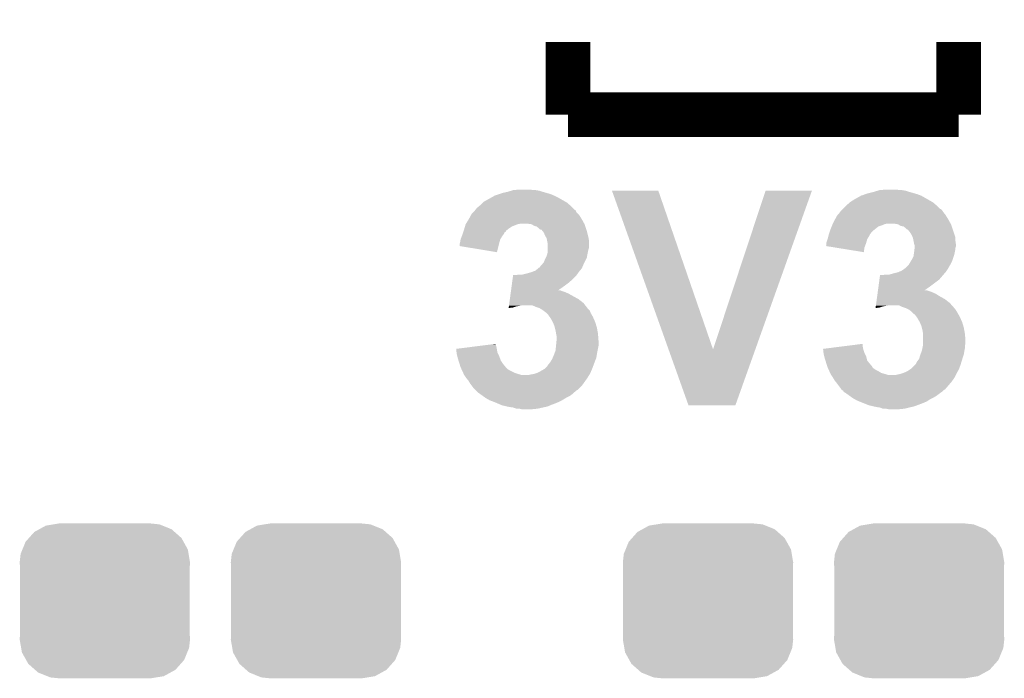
# Model space of a CAD drawing. Extents: x -1.3 to 24.2, y -3.9 to 53.4.
# Tile 7 of 48: x 6.9 to 11.4, y 2.3 to 5.3. Entities that reach past the tile are written whole.
import ezdxf

# ---------------------------------------------------------------- set-up
doc = ezdxf.new("R2010")
doc.units = 0
doc.layers.get('0').update_dxf_attribs({"linetype": 'CONTINUOUS'})
doc.layers.add('DIGI_POT_10_CLICK_V100_GTO', color=14, linetype='CONTINUOUS')
doc.layers.add('DIGI_POT_10_CLICK_V100_GTS', color=12, linetype='CONTINUOUS')

# ---------------------------------------------------------------- blocks, each defined once
blk = doc.blocks.new('CUSTOM_71')
for points in [[(-0.320744, 0.31339), (-0.298526, 0.325596), (0.317222, 0.31339), (0.30335, 0.325596)], [(-0.298526, 0.325596), (-0.268438, 0.342124), (0.30335, 0.325596), (0.2622, 0.342124)], [(-0.268438, 0.342124), (-0.233628, 0.347838), (0.2622, 0.342124), (0.247972, 0.347838)], [(-0.233628, 0.347838), (-0.20955, 0.35179), (0.247972, 0.347838), (0.20955, 0.35179)], [(-0.37475, 0.234078), (-0.360486, 0.26887), (0.377262, 0.234078), (0.357822, 0.26887)], [(-0.360486, 0.26887), (-0.34504, 0.286174), (0.357822, 0.26887), (0.348152, 0.286174)], [(-0.34504, 0.286174), (-0.320744, 0.31339), (0.348152, 0.286174), (0.317222, 0.31339)], [(-0.383124, 0.213652), (-0.37475, 0.234078), (0.380766, 0.213652), (0.377262, 0.234078)], [(-0.38735, 0.17526), (-0.383124, 0.213652), (0.38735, 0.17526), (0.380766, 0.213652)], [(-0.38608, 0.154124), (-0.38735, 0.17526), (0.38608, 0.154124), (0.38735, 0.17526)], [(-0.38608, -0.154124), (-0.38608, 0.154124), (0.38608, -0.154124), (0.38608, 0.154124)], [(-0.38735, -0.17526), (-0.38608, -0.154124), (0.38735, -0.17526), (0.38608, -0.154124)], [(-0.380764, -0.213652), (-0.38735, -0.17526), (0.383124, -0.213652), (0.38735, -0.17526)], [(-0.377262, -0.234078), (-0.380764, -0.213652), (0.374748, -0.234078), (0.383124, -0.213652)], [(-0.35782, -0.26887), (-0.377262, -0.234078), (0.360486, -0.26887), (0.374748, -0.234078)], [(-0.348152, -0.286174), (-0.35782, -0.26887), (0.345038, -0.286174), (0.360486, -0.26887)], [(-0.31722, -0.31339), (-0.348152, -0.286174), (0.320744, -0.31339), (0.345038, -0.286174)], [(-0.30335, -0.325596), (-0.31722, -0.31339), (0.298524, -0.325596), (0.320744, -0.31339)], [(-0.262198, -0.342124), (-0.30335, -0.325596), (0.268438, -0.342124), (0.298524, -0.325596)], [(-0.247972, -0.347838), (-0.262198, -0.342124), (0.233626, -0.347838), (0.268438, -0.342124)], [(-0.20955, -0.35179), (-0.247972, -0.347838), (0.20955, -0.35179), (0.233626, -0.347838)]]:
    blk.add_solid(points)

msp = doc.modelspace()

# ---------------------------------------------------------------- linework, layer by layer
at = {"layer": 'DIGI_POT_10_CLICK_V100_GTO', "const_width": 0.2032}
for points in [[(9.398, 4.9022), (9.398, 5.2324)], [(11.176, 4.9022), (11.176, 5.2324)], [(9.398, 4.9022), (11.176, 4.9022)]]:
    msp.add_lwpolyline(points, dxfattribs=at)
at = {"layer": 'DIGI_POT_10_CLICK_V100_GTO'}
for points in [[(9.014462, 4.505962), (9.046458, 4.52374), (9.38847, 4.505962), (9.357358, 4.52374)], [(9.046458, 4.52374), (9.060178, 4.531362), (9.357358, 4.52374), (9.342116, 4.531362)], [(9.060178, 4.531362), (9.062724, 4.5339), (9.342116, 4.531362), (9.33704, 4.5339)], [(9.062724, 4.5339), (9.085582, 4.54152), (9.33704, 4.5339), (9.319262, 4.54152)], [(9.085582, 4.54152), (9.100822, 4.5466), (9.319262, 4.54152), (9.301482, 4.5466)], [(9.100822, 4.5466), (9.123678, 4.55168), (9.301482, 4.5466), (9.2837, 4.55168)], [(9.123678, 4.55168), (9.140606, 4.556758), (9.2837, 4.55168), (9.268462, 4.556758)], [(9.140606, 4.556758), (9.149082, 4.5593), (9.268462, 4.556758), (9.253222, 4.5593)], [(9.149082, 4.5593), (9.174478, 4.56184), (9.240522, 4.5593), (9.227818, 4.56184)], [(9.598694, 4.556742), (9.598688, 4.556756), (9.809484, 4.556742), (9.598688, 4.556756)], [(9.856006, 3.835468), (9.598694, 4.556742), (10.058422, 3.835468), (9.809484, 4.556742)], [(10.058422, 3.835468), (10.297168, 4.55673), (10.25063, 3.835468), (10.50797, 4.55673)], [(10.297168, 4.55673), (10.297178, 4.55676), (10.50797, 4.55673), (10.297178, 4.55676)], [(10.70356, 4.518658), (10.726426, 4.53136), (11.032494, 4.518658), (11.010268, 4.53136)], [(10.726426, 4.53136), (10.72896, 4.531384), (11.010268, 4.53136), (11.010226, 4.531384)], [(10.72896, 4.531384), (10.728978, 4.5339), (11.010226, 4.531384), (11.005822, 4.5339)], [(10.728978, 4.5339), (10.72898, 4.533904), (11.005822, 4.5339), (11.005812, 4.533904)], [(10.72898, 4.533904), (10.739122, 4.536442), (11.005812, 4.533904), (10.999044, 4.536442)], [(10.739122, 4.536442), (10.751814, 4.54152), (10.999044, 4.536442), (10.9855, 4.54152)], [(10.751814, 4.54152), (10.75182, 4.541522), (10.9855, 4.54152), (10.985494, 4.541522)], [(10.75182, 4.541522), (10.7696, 4.5466), (10.985494, 4.541522), (10.96772, 4.5466)], [(10.7696, 4.5466), (10.789918, 4.55168), (10.96772, 4.5466), (10.94994, 4.55168)], [(10.789918, 4.55168), (10.806846, 4.556758), (10.94994, 4.55168), (10.934702, 4.556758)], [(10.806846, 4.556758), (10.815322, 4.5593), (10.934702, 4.556758), (10.919462, 4.5593)], [(10.815322, 4.5593), (10.843258, 4.56184), (10.906762, 4.5593), (10.894058, 4.56184)], [(8.977882, 4.470398), (8.983982, 4.478022), (9.428484, 4.470398), (9.42086, 4.478022)], [(8.983982, 4.478022), (8.996174, 4.488182), (9.42086, 4.478022), (9.4107, 4.488182)], [(8.996174, 4.488182), (8.999218, 4.490718), (9.4107, 4.488182), (9.407742, 4.490718)], [(8.999218, 4.490718), (9.01192, 4.50342), (9.407742, 4.490718), (9.392918, 4.50342)], [(9.01192, 4.50342), (9.014462, 4.505962), (9.392918, 4.50342), (9.38847, 4.505962)], [(10.64768, 4.47294), (10.662922, 4.488182), (11.092184, 4.47294), (11.07694, 4.488182)], [(10.662922, 4.488182), (10.66546, 4.49072), (11.07694, 4.488182), (11.07398, 4.49072)], [(10.66546, 4.49072), (10.680278, 4.50342), (11.07398, 4.49072), (11.059158, 4.50342)], [(10.680278, 4.50342), (10.683242, 4.50596), (11.059158, 4.50342), (11.054714, 4.50596)], [(10.683242, 4.50596), (10.70356, 4.518658), (11.054714, 4.50596), (11.032494, 4.518658)], [(8.947288, 4.42722), (8.958574, 4.447538), (9.461498, 4.42722), (9.4488, 4.447538)], [(8.958574, 4.447538), (8.95858, 4.447546), (9.4488, 4.447538), (9.448794, 4.447546)], [(8.95858, 4.447546), (8.958586, 4.450086), (9.448794, 4.447546), (9.446254, 4.450086)], [(8.958586, 4.450086), (8.96874, 4.46024), (9.446254, 4.450086), (9.436104, 4.46024)], [(8.96874, 4.46024), (8.973822, 4.465322), (9.436104, 4.46024), (9.434406, 4.465322)], [(8.973822, 4.465322), (8.975846, 4.467852), (9.434406, 4.465322), (9.433558, 4.467852)], [(8.975846, 4.467852), (8.977882, 4.470398), (9.433558, 4.467852), (9.428484, 4.470398)], [(10.61353, 4.42722), (10.624822, 4.447538), (11.127738, 4.42722), (11.11504, 4.447538)], [(10.624822, 4.447538), (10.63244, 4.455162), (11.11504, 4.447538), (11.108942, 4.455162)], [(10.63244, 4.455162), (10.63625, 4.46024), (11.108942, 4.455162), (11.10488, 4.46024)], [(10.63625, 4.46024), (10.640062, 4.46532), (11.10488, 4.46024), (11.101494, 4.46532)], [(10.640062, 4.46532), (10.6426, 4.46786), (11.101494, 4.46532), (11.0998, 4.46786)], [(10.6426, 4.46786), (10.647674, 4.472934), (11.0998, 4.46786), (11.094726, 4.472934)], [(10.647674, 4.472934), (10.64768, 4.47294), (11.094726, 4.472934), (11.092184, 4.47294)], [(8.927084, 4.38404), (8.930132, 4.394198), (9.12876, 4.38404), (9.143998, 4.394198)], [(8.930132, 4.394198), (8.93318, 4.404358), (9.143998, 4.394198), (9.169398, 4.404358)], [(8.93318, 4.404358), (8.933182, 4.404362), (9.169398, 4.404358), (9.169416, 4.404362)], [(8.933182, 4.404362), (8.934766, 4.4069), (9.169416, 4.404362), (9.182098, 4.4069)], [(8.934766, 4.4069), (8.945878, 4.42468), (9.472788, 4.4069), (9.46291, 4.42468)], [(8.945878, 4.42468), (8.947288, 4.42722), (9.46291, 4.42468), (9.461498, 4.42722)], [(9.2329, 4.40436), (9.215118, 4.4069), (9.4742, 4.40436), (9.472788, 4.4069)], [(9.232904, 4.404358), (9.2329, 4.40436), (9.4742, 4.404358), (9.4742, 4.40436)], [(9.245598, 4.39674), (9.232904, 4.404358), (9.47674, 4.39674), (9.4742, 4.404358)], [(9.25576, 4.394202), (9.245598, 4.39674), (9.477586, 4.394202), (9.47674, 4.39674)], [(9.265918, 4.38658), (9.25576, 4.394202), (9.480126, 4.38658), (9.477586, 4.394202)], [(10.5918, 4.37896), (10.597894, 4.394198), (10.79119, 4.37896), (10.810238, 4.394198)], [(10.597894, 4.394198), (10.599928, 4.39928), (10.810238, 4.394198), (10.825482, 4.39928)], [(10.599928, 4.39928), (10.601958, 4.404358), (10.825482, 4.39928), (10.838178, 4.404358)], [(10.601958, 4.404358), (10.60196, 4.40436), (10.838178, 4.404358), (10.838184, 4.40436)], [(10.60196, 4.40436), (10.60323, 4.4069), (10.838184, 4.40436), (10.848338, 4.4069)], [(10.60323, 4.4069), (10.61212, 4.42468), (11.139028, 4.4069), (11.12915, 4.42468)], [(10.61212, 4.42468), (10.61353, 4.42722), (11.12915, 4.42468), (11.127738, 4.42722)], [(10.89914, 4.40436), (10.883898, 4.4069), (11.14044, 4.40436), (11.139028, 4.4069)], [(10.899144, 4.404358), (10.89914, 4.40436), (11.14044, 4.404358), (11.14044, 4.40436)], [(10.911838, 4.39674), (10.899144, 4.404358), (11.14298, 4.39674), (11.14044, 4.404358)], [(10.92454, 4.394202), (10.911838, 4.39674), (11.143826, 4.394202), (11.14298, 4.39674)], [(10.934698, 4.38658), (10.92454, 4.394202), (11.146366, 4.38658), (11.143826, 4.394202)], [(8.910322, 4.335782), (8.915082, 4.348478), (9.090658, 4.335782), (9.098278, 4.348478)], [(8.915082, 4.348478), (8.91794, 4.3561), (9.098278, 4.348478), (9.103992, 4.3561)], [(8.91794, 4.3561), (8.918786, 4.358642), (9.103992, 4.3561), (9.105898, 4.358642)], [(8.918786, 4.358642), (8.92217, 4.368794), (9.105898, 4.358642), (9.11098, 4.368794)], [(8.92217, 4.368794), (8.923018, 4.371334), (9.11098, 4.368794), (9.116044, 4.371334)], [(8.923018, 4.371334), (8.923864, 4.373874), (9.116044, 4.371334), (9.11606, 4.373874)], [(8.923864, 4.373874), (8.92556, 4.37896), (9.11606, 4.373874), (9.122412, 4.37896)], [(8.92556, 4.37896), (8.927084, 4.38404), (9.122412, 4.37896), (9.12876, 4.38404)], [(9.271002, 4.381502), (9.265918, 4.38658), (9.481818, 4.381502), (9.480126, 4.38658)], [(9.276076, 4.378962), (9.271002, 4.381502), (9.482666, 4.378962), (9.481818, 4.381502)], [(9.278614, 4.37896), (9.276076, 4.378962), (9.482666, 4.37896), (9.482666, 4.378962)], [(9.28268, 4.37388), (9.278614, 4.37896), (9.484358, 4.37388), (9.482666, 4.37896)], [(9.288778, 4.366258), (9.28268, 4.37388), (9.486266, 4.366258), (9.484358, 4.37388)], [(9.29386, 4.353556), (9.288778, 4.366258), (9.489442, 4.353556), (9.486266, 4.366258)], [(9.299958, 4.3434), (9.29386, 4.353556), (9.49198, 4.3434), (9.489442, 4.353556)], [(10.579098, 4.335782), (10.582274, 4.348482), (10.759438, 4.335782), (10.76706, 4.348482)], [(10.582274, 4.348482), (10.58418, 4.356098), (10.76706, 4.348482), (10.770868, 4.356098)], [(10.58418, 4.356098), (10.585026, 4.358638), (10.770868, 4.356098), (10.77214, 4.358638)], [(10.585026, 4.358638), (10.588412, 4.368798), (10.77214, 4.358638), (10.77976, 4.368798)], [(10.588412, 4.368798), (10.590106, 4.37388), (10.77976, 4.368798), (10.78484, 4.37388)], [(10.590106, 4.37388), (10.5918, 4.37896), (10.78484, 4.37388), (10.79119, 4.37896)], [(10.939782, 4.381502), (10.934698, 4.38658), (11.14806, 4.381502), (11.146366, 4.38658)], [(10.944856, 4.378962), (10.939782, 4.381502), (11.148906, 4.378962), (11.14806, 4.381502)], [(10.95502, 4.36626), (10.944856, 4.378962), (11.15314, 4.36626), (11.148906, 4.378962)], [(10.96264, 4.353562), (10.95502, 4.36626), (11.157372, 4.353562), (11.15314, 4.36626)], [(10.966706, 4.343396), (10.96264, 4.353562), (11.16076, 4.343396), (11.157372, 4.353562)], [(8.90524, 4.30532), (8.905242, 4.312922), (9.082402, 4.30532), (9.084306, 4.312922)], [(9.075398, 4.277362), (8.90524, 4.30532), (9.075398, 4.277362), (9.082402, 4.30532)], [(8.905242, 4.312922), (8.906932, 4.318), (9.084306, 4.312922), (9.08558, 4.318)], [(8.906932, 4.318), (8.90778, 4.32054), (9.08558, 4.318), (9.086304, 4.32054)], [(8.90778, 4.32054), (8.910322, 4.335782), (9.086304, 4.32054), (9.090658, 4.335782)], [(9.30148, 4.340862), (9.299958, 4.3434), (9.492404, 4.340862), (9.49198, 4.3434)], [(9.304022, 4.328158), (9.30148, 4.340862), (9.49452, 4.328158), (9.492404, 4.340862)], [(9.30656, 4.315462), (9.304022, 4.328158), (9.494518, 4.315462), (9.49452, 4.328158)], [(9.30656, 4.297678), (9.30656, 4.315462), (9.494518, 4.297678), (9.494518, 4.315462)], [(10.571512, 4.305336), (10.57402, 4.307844), (10.74961, 4.305336), (10.75055, 4.307844)], [(10.618784, 4.297678), (10.571512, 4.305336), (10.74674, 4.297678), (10.74961, 4.305336)], [(10.57402, 4.318), (10.574022, 4.320542), (10.75436, 4.318), (10.755084, 4.320542)], [(10.57402, 4.307844), (10.57402, 4.318), (10.75055, 4.307844), (10.75436, 4.318)], [(10.574022, 4.320542), (10.579098, 4.33578), (10.755084, 4.320542), (10.759436, 4.33578)], [(10.579098, 4.33578), (10.579098, 4.335782), (10.759436, 4.33578), (10.759438, 4.335782)], [(10.967718, 4.340862), (10.966706, 4.343396), (11.16076, 4.340862), (11.16076, 4.343396)], [(10.97026, 4.32816), (10.967718, 4.340862), (11.16076, 4.32816), (11.16076, 4.340862)], [(10.9728, 4.315462), (10.97026, 4.32816), (11.162574, 4.315462), (11.16076, 4.32816)], [(10.974494, 4.310378), (10.9728, 4.315462), (11.1633, 4.310378), (11.162574, 4.315462)], [(10.975338, 4.307842), (10.974494, 4.310378), (11.163298, 4.307842), (11.1633, 4.310378)], [(10.97534, 4.305298), (10.975338, 4.307842), (11.163298, 4.305298), (11.163298, 4.307842)], [(10.97534, 4.297682), (10.97534, 4.305298), (11.16076, 4.297682), (11.163298, 4.305298)], [(9.297668, 4.251958), (9.301482, 4.259582), (9.484358, 4.251958), (9.485628, 4.259582)], [(9.301482, 4.259582), (9.303656, 4.2672), (9.485628, 4.259582), (9.4869, 4.2672)], [(9.303656, 4.2672), (9.30656, 4.277362), (9.4869, 4.2672), (9.488932, 4.277362)], [(9.30656, 4.29006), (9.30656, 4.297678), (9.491982, 4.29006), (9.494518, 4.297678)], [(9.30656, 4.2799), (9.30656, 4.29006), (9.48944, 4.2799), (9.491982, 4.29006)], [(9.30656, 4.277362), (9.30656, 4.2799), (9.488932, 4.277362), (9.48944, 4.2799)], [(10.744174, 4.277364), (10.618784, 4.297678), (10.744174, 4.277364), (10.74674, 4.297678)], [(10.96264, 4.24434), (10.97026, 4.259584), (11.148058, 4.24434), (11.153138, 4.259584)], [(10.97026, 4.259584), (10.971348, 4.2672), (11.153138, 4.259584), (11.155678, 4.2672)], [(10.971348, 4.2672), (10.9728, 4.27736), (11.155678, 4.2672), (11.15771, 4.27736)], [(10.9728, 4.27736), (10.973116, 4.2799), (11.15771, 4.27736), (11.15822, 4.2799)], [(10.973116, 4.2799), (10.974386, 4.290058), (11.15822, 4.2799), (11.16076, 4.290058)], [(10.974386, 4.290058), (10.975338, 4.297676), (11.16076, 4.290058), (11.16076, 4.297676)], [(10.975338, 4.297676), (10.97534, 4.297682), (11.16076, 4.297676), (11.16076, 4.297682)], [(9.268462, 4.206248), (9.273542, 4.213862), (9.462588, 4.206248), (9.465852, 4.213862)], [(9.273542, 4.213862), (9.278622, 4.218942), (9.465852, 4.213862), (9.46803, 4.218942)], [(9.278622, 4.218942), (9.280652, 4.22148), (9.46803, 4.218942), (9.46912, 4.22148)], [(9.280652, 4.22148), (9.28878, 4.231642), (9.46912, 4.22148), (9.4742, 4.231642)], [(9.28878, 4.231642), (9.29386, 4.24434), (9.4742, 4.231642), (9.480548, 4.24434)], [(9.29386, 4.24434), (9.297668, 4.251958), (9.480548, 4.24434), (9.484358, 4.251958)], [(10.934702, 4.206242), (10.947402, 4.218942), (11.129192, 4.206242), (11.136448, 4.218942)], [(10.947402, 4.218942), (10.948924, 4.221482), (11.136448, 4.218942), (11.1379, 4.221482)], [(10.948924, 4.221482), (10.958068, 4.23672), (11.1379, 4.221482), (11.14552, 4.23672)], [(10.958068, 4.23672), (10.96264, 4.24434), (11.14552, 4.23672), (11.148058, 4.24434)], [(9.146342, 4.1529), (9.148756, 4.170678), (9.41832, 4.1529), (9.436098, 4.170678)], [(9.148756, 4.170678), (9.149102, 4.17322), (9.436098, 4.170678), (9.437912, 4.17322)], [(9.161782, 4.17322), (9.177022, 4.17576), (9.437912, 4.17322), (9.439728, 4.17576)], [(9.192262, 4.17576), (9.21258, 4.18084), (9.439728, 4.17576), (9.443356, 4.18084)], [(9.21258, 4.18084), (9.23036, 4.18592), (9.443356, 4.18084), (9.446984, 4.18592)], [(9.23036, 4.18592), (9.23713, 4.18846), (9.446984, 4.18592), (9.4488, 4.18846)], [(9.23713, 4.18846), (9.250678, 4.193542), (9.4488, 4.18846), (9.453032, 4.193542)], [(9.250678, 4.193542), (9.262876, 4.203702), (9.453032, 4.193542), (9.461498, 4.203702)], [(9.262876, 4.203702), (9.265924, 4.20624), (9.461498, 4.203702), (9.462586, 4.20624)], [(9.265924, 4.20624), (9.268462, 4.206248), (9.462586, 4.20624), (9.462588, 4.206248)], [(10.815122, 4.152898), (10.817882, 4.17322), (11.087098, 4.152898), (11.104518, 4.17322)], [(10.830562, 4.17322), (10.843262, 4.17576), (11.104518, 4.17322), (11.106694, 4.17576)], [(10.861044, 4.17576), (10.87882, 4.18084), (11.106694, 4.17576), (11.111048, 4.18084)], [(10.87882, 4.18084), (10.899142, 4.185922), (11.111048, 4.18084), (11.115406, 4.185922)], [(10.899142, 4.185922), (10.905058, 4.188458), (11.115406, 4.185922), (11.11758, 4.188458)], [(10.905058, 4.188458), (10.916922, 4.193542), (11.11758, 4.188458), (11.120968, 4.193542)], [(10.916922, 4.193542), (10.931142, 4.2037), (11.120968, 4.193542), (11.12774, 4.2037)], [(10.931142, 4.2037), (10.934702, 4.206242), (11.12774, 4.2037), (11.129192, 4.206242)], [(9.139792, 4.10464), (9.142206, 4.12242), (9.354896, 4.10464), (9.38022, 4.12242)], [(9.142206, 4.12242), (9.144274, 4.13766), (9.38022, 4.12242), (9.400542, 4.13766)], [(9.144274, 4.13766), (9.146342, 4.1529), (9.400542, 4.13766), (9.41832, 4.1529)], [(10.808572, 4.10464), (10.810986, 4.12242), (11.021136, 4.10464), (11.04646, 4.12242)], [(10.810986, 4.12242), (10.815122, 4.152898), (11.04646, 4.12242), (11.087098, 4.152898)], [(9.134276, 4.064), (9.137724, 4.0894), (9.446256, 4.064), (9.400542, 4.0894)], [(9.137724, 4.0894), (9.138758, 4.09702), (9.400542, 4.0894), (9.382758, 4.09702)], [(9.138758, 4.09702), (9.139448, 4.1021), (9.382758, 4.09702), (9.367522, 4.1021)], [(9.139448, 4.1021), (9.139792, 4.104638), (9.367522, 4.1021), (9.362444, 4.104638)], [(9.139792, 4.104638), (9.139792, 4.10464), (9.362444, 4.104638), (9.354896, 4.10464)], [(10.803056, 4.064), (10.80478, 4.076702), (11.112496, 4.064), (11.08964, 4.076702)], [(10.80478, 4.076702), (10.806502, 4.089398), (11.08964, 4.076702), (11.06932, 4.089398)], [(10.806502, 4.089398), (10.807538, 4.09702), (11.06932, 4.089398), (11.051538, 4.09702)], [(10.807538, 4.09702), (10.808572, 4.104638), (11.051538, 4.09702), (11.028682, 4.104638)], [(10.808572, 4.104638), (10.808572, 4.10464), (11.028682, 4.104638), (11.021136, 4.10464)], [(9.129104, 4.0259), (9.129792, 4.030978), (9.149078, 4.0259), (9.164318, 4.030978)], [(9.129792, 4.030978), (9.130138, 4.03352), (9.164318, 4.030978), (9.17956, 4.03352)], [(9.130138, 4.03352), (9.130482, 4.03606), (9.17956, 4.03352), (9.192258, 4.03606)], [(9.130482, 4.03606), (9.131862, 4.046218), (9.477024, 4.03606), (9.469122, 4.046218)], [(9.131862, 4.046218), (9.134276, 4.064), (9.469122, 4.046218), (9.446256, 4.064)], [(9.253222, 4.02844), (9.235436, 4.03606), (9.482952, 4.02844), (9.477024, 4.03606)], [(10.797884, 4.0259), (10.798572, 4.030978), (10.815318, 4.0259), (10.830558, 4.030978)], [(10.798572, 4.030978), (10.798918, 4.03352), (10.830558, 4.030978), (10.8458, 4.03352)], [(10.798918, 4.03352), (10.799262, 4.03606), (10.8458, 4.03352), (10.858498, 4.03606)], [(10.799262, 4.03606), (10.800642, 4.04622), (11.144392, 4.03606), (11.13536, 4.04622)], [(10.800642, 4.04622), (10.803056, 4.064), (11.13536, 4.04622), (11.112496, 4.064)], [(10.91946, 4.02844), (10.904216, 4.03606), (11.151166, 4.02844), (11.144392, 4.03606)], [(9.128764, 4.02339), (9.149078, 4.0259), (9.128764, 4.02339), (9.129104, 4.0259)], [(9.268462, 4.02336), (9.253222, 4.02844), (9.486902, 4.02336), (9.482952, 4.02844)], [(9.281158, 4.015742), (9.268462, 4.02336), (9.494516, 4.015742), (9.486902, 4.02336)], [(9.284554, 4.013196), (9.281158, 4.015742), (9.49706, 4.013196), (9.494516, 4.015742)], [(9.301478, 4.0005), (9.284554, 4.013196), (9.50214, 4.0005), (9.49706, 4.013196)], [(9.301482, 4.000498), (9.301478, 4.0005), (9.50214, 4.000498), (9.50214, 4.0005)], [(9.306558, 3.995422), (9.301482, 4.000498), (9.505042, 3.995422), (9.50214, 4.000498)], [(9.315634, 3.982718), (9.306558, 3.995422), (9.5123, 3.982718), (9.505042, 3.995422)], [(10.797544, 4.02339), (10.815318, 4.0259), (10.797544, 4.02339), (10.797884, 4.0259)], [(10.934698, 4.02336), (10.91946, 4.02844), (11.15568, 4.02336), (11.151166, 4.02844)], [(10.939778, 4.02082), (10.934698, 4.02336), (11.15822, 4.02082), (11.15568, 4.02336)], [(10.949938, 4.01574), (10.939778, 4.02082), (11.161608, 4.01574), (11.15822, 4.02082)], [(10.953322, 4.013202), (10.949938, 4.01574), (11.1633, 4.013202), (11.161608, 4.01574)], [(10.960098, 4.00812), (10.953322, 4.013202), (11.16635, 4.00812), (11.1633, 4.013202)], [(10.96772, 4.0005), (10.960098, 4.00812), (11.17092, 4.0005), (11.16635, 4.00812)], [(10.972794, 3.995426), (10.96772, 4.0005), (11.17382, 3.995426), (11.17092, 4.0005)], [(10.97533, 3.99542), (10.972794, 3.995426), (11.173824, 3.99542), (11.17382, 3.995426)], [(10.984412, 3.982718), (10.97533, 3.99542), (11.18108, 3.982718), (11.173824, 3.99542)], [(9.31926, 3.977642), (9.315634, 3.982718), (9.514558, 3.977642), (9.5123, 3.982718)], [(9.32942, 3.959862), (9.31926, 3.977642), (9.522462, 3.959862), (9.514558, 3.977642)], [(9.329422, 3.95986), (9.32942, 3.959862), (9.522462, 3.95986), (9.522462, 3.959862)], [(9.337038, 3.942082), (9.329422, 3.95986), (9.527796, 3.942082), (9.522462, 3.95986)], [(9.338946, 3.93446), (9.337038, 3.942082), (9.53008, 3.93446), (9.527796, 3.942082)], [(10.98804, 3.977642), (10.984412, 3.982718), (11.183338, 3.977642), (11.18108, 3.982718)], [(10.9982, 3.959862), (10.98804, 3.977642), (11.191242, 3.959862), (11.183338, 3.977642)], [(10.998202, 3.95986), (10.9982, 3.959862), (11.191242, 3.95986), (11.191242, 3.959862)], [(11.005818, 3.942082), (10.998202, 3.95986), (11.196576, 3.942082), (11.191242, 3.95986)], [(11.007726, 3.93446), (11.005818, 3.942082), (11.19886, 3.93446), (11.196576, 3.942082)], [(9.34212, 3.92176), (9.338946, 3.93446), (9.53239, 3.92176), (9.53008, 3.93446)], [(9.34466, 3.90652), (9.34212, 3.92176), (9.53516, 3.90652), (9.53239, 3.92176)], [(9.3472, 3.893822), (9.34466, 3.90652), (9.536138, 3.893822), (9.53516, 3.90652)], [(11.0109, 3.92176), (11.007726, 3.93446), (11.20117, 3.92176), (11.19886, 3.93446)], [(11.01344, 3.906522), (11.0109, 3.92176), (11.20394, 3.906522), (11.20117, 3.92176)], [(11.01344, 3.90652), (11.01344, 3.906522), (11.20394, 3.90652), (11.20394, 3.906522)], [(11.01344, 3.873502), (11.01344, 3.90652), (11.20648, 3.873502), (11.20394, 3.90652)], [(8.970262, 3.8481), (9.050472, 3.858258), (9.07288, 3.8481), (9.07034, 3.858258)], [(9.050472, 3.858258), (9.07034, 3.860774), (9.07034, 3.858258), (9.07034, 3.860774)], [(9.34212, 3.830322), (9.344404, 3.853178), (9.533128, 3.830322), (9.5377, 3.853178)], [(9.344404, 3.853178), (9.346438, 3.873502), (9.5377, 3.853178), (9.5377, 3.873502)], [(9.346438, 3.873502), (9.3472, 3.881118), (9.5377, 3.873502), (9.537116, 3.881118)], [(9.3472, 3.881118), (9.3472, 3.893822), (9.537116, 3.881118), (9.536138, 3.893822)], [(10.639026, 3.848098), (10.73912, 3.860774), (10.73912, 3.848098), (10.73912, 3.860774)], [(11.01039, 3.840478), (11.01293, 3.853176), (11.20394, 3.840478), (11.20394, 3.853176)], [(11.01293, 3.853176), (11.01344, 3.855722), (11.20394, 3.853176), (11.204786, 3.855722)], [(11.01344, 3.860798), (11.01344, 3.873502), (11.206478, 3.860798), (11.20648, 3.873502)], [(11.01344, 3.855722), (11.01344, 3.860798), (11.204786, 3.855722), (11.206478, 3.860798)], [(8.89002, 3.837938), (8.970262, 3.8481), (9.074914, 3.837938), (9.07288, 3.8481)], [(8.8903, 3.8354), (8.89002, 3.837938), (9.07542, 3.8354), (9.074914, 3.837938)], [(8.891982, 3.820158), (8.8903, 3.8354), (9.077962, 3.820158), (9.07542, 3.8354)], [(8.89254, 3.815082), (8.891982, 3.820158), (9.0805, 3.815082), (9.077962, 3.820158)], [(8.895082, 3.80492), (8.89254, 3.815082), (9.08558, 3.80492), (9.0805, 3.815082)], [(9.329054, 3.797298), (9.3345, 3.81), (9.527538, 3.797298), (9.529654, 3.81)], [(9.3345, 3.81), (9.341166, 3.82778), (9.529654, 3.81), (9.53262, 3.82778)], [(9.341166, 3.82778), (9.34212, 3.830322), (9.53262, 3.82778), (9.533128, 3.830322)], [(9.946636, 3.581418), (9.856006, 3.835468), (10.159988, 3.581418), (10.25063, 3.835468)], [(10.5588, 3.837938), (10.639026, 3.848098), (10.741154, 3.837938), (10.73912, 3.848098)], [(10.55908, 3.8354), (10.5588, 3.837938), (10.741662, 3.8354), (10.741154, 3.837938)], [(10.560762, 3.82016), (10.55908, 3.8354), (10.74674, 3.82016), (10.741662, 3.8354)], [(10.56132, 3.815082), (10.560762, 3.82016), (10.74928, 3.815082), (10.74674, 3.82016)], [(10.563862, 3.804918), (10.56132, 3.815082), (10.754362, 3.804918), (10.74928, 3.815082)], [(10.997112, 3.7973), (11.00074, 3.81), (11.19378, 3.7973), (11.198012, 3.81)], [(11.00074, 3.81), (11.00169, 3.812538), (11.198012, 3.81), (11.198858, 3.812538)], [(11.00169, 3.812538), (11.007406, 3.82778), (11.198858, 3.812538), (11.2014, 3.82778)], [(11.007406, 3.82778), (11.00836, 3.830322), (11.2014, 3.82778), (11.201908, 3.830322)], [(11.00836, 3.830322), (11.01039, 3.840478), (11.201908, 3.830322), (11.20394, 3.840478)], [(8.89762, 3.79476), (8.895082, 3.80492), (9.089392, 3.79476), (9.08558, 3.80492)], [(8.900796, 3.784598), (8.89762, 3.79476), (9.093202, 3.784598), (9.089392, 3.79476)], [(8.905558, 3.76936), (8.900796, 3.784598), (9.10336, 3.76936), (9.093202, 3.784598)], [(8.910318, 3.754122), (8.905558, 3.76936), (9.116058, 3.754122), (9.10336, 3.76936)], [(9.291318, 3.746502), (9.30656, 3.761744), (9.508172, 3.746502), (9.513888, 3.761744)], [(9.30656, 3.761744), (9.306564, 3.76428), (9.513888, 3.761744), (9.51484, 3.76428)], [(9.306564, 3.76428), (9.306566, 3.764286), (9.51484, 3.76428), (9.514842, 3.764286)], [(9.306566, 3.764286), (9.31164, 3.769362), (9.514842, 3.764286), (9.516794, 3.769362)], [(9.31164, 3.769362), (9.319262, 3.779522), (9.516794, 3.769362), (9.5207, 3.779522)], [(9.319262, 3.779522), (9.32688, 3.792222), (9.5207, 3.779522), (9.525584, 3.792222)], [(9.32688, 3.792222), (9.329054, 3.797298), (9.525584, 3.792222), (9.527538, 3.797298)], [(10.5664, 3.79476), (10.563862, 3.804918), (10.756902, 3.79476), (10.754362, 3.804918)], [(10.569576, 3.784598), (10.5664, 3.79476), (10.759442, 3.784598), (10.756902, 3.79476)], [(10.579098, 3.754122), (10.569576, 3.784598), (10.784836, 3.754122), (10.759442, 3.784598)], [(10.957562, 3.746502), (10.975338, 3.76428), (11.176954, 3.746502), (11.183622, 3.76428)], [(10.975338, 3.76428), (10.980422, 3.769364), (11.183622, 3.76428), (11.185184, 3.769364)], [(10.980422, 3.769364), (10.9855, 3.779518), (11.185184, 3.769364), (11.188308, 3.779518)], [(10.9855, 3.779518), (10.995662, 3.79222), (11.188308, 3.779518), (11.192216, 3.79222)], [(10.995662, 3.79222), (10.997112, 3.7973), (11.192216, 3.79222), (11.19378, 3.7973)], [(8.913836, 3.7465), (8.910318, 3.754122), (9.12368, 3.7465), (9.116058, 3.754122)], [(8.916182, 3.74142), (8.913836, 3.7465), (9.131302, 3.74142), (9.12368, 3.7465)], [(8.922044, 3.72872), (8.916182, 3.74142), (9.156702, 3.72872), (9.131302, 3.74142)], [(8.924388, 3.72364), (8.922044, 3.72872), (9.17194, 3.72364), (9.156702, 3.72872)], [(8.92556, 3.721098), (8.924388, 3.72364), (9.18084, 3.721098), (9.17194, 3.72364)], [(8.927254, 3.71856), (8.92556, 3.721098), (9.189722, 3.71856), (9.18084, 3.721098)], [(8.93572, 3.705862), (8.927254, 3.71856), (9.4869, 3.705862), (9.494834, 3.71856)], [(9.217662, 3.71856), (9.22782, 3.7211), (9.494834, 3.71856), (9.496422, 3.7211)], [(9.22782, 3.7211), (9.243062, 3.723642), (9.496422, 3.7211), (9.49801, 3.723642)], [(9.243062, 3.723642), (9.250676, 3.72618), (9.49801, 3.723642), (9.499598, 3.72618)], [(9.250676, 3.72618), (9.2583, 3.72872), (9.499598, 3.72618), (9.500686, 3.72872)], [(9.2583, 3.72872), (9.273538, 3.73634), (9.500686, 3.72872), (9.503952, 3.73634)], [(9.273538, 3.73634), (9.28687, 3.74396), (9.503952, 3.73634), (9.50722, 3.74396)], [(9.28687, 3.74396), (9.291318, 3.746502), (9.50722, 3.74396), (9.508172, 3.746502)], [(10.579102, 3.754116), (10.579098, 3.754122), (10.78484, 3.754116), (10.784836, 3.754122)], [(10.580274, 3.751578), (10.579102, 3.754116), (10.784848, 3.751578), (10.78484, 3.754116)], [(10.584962, 3.74142), (10.580274, 3.751578), (10.800082, 3.74142), (10.784848, 3.751578)], [(10.587306, 3.73634), (10.584962, 3.74142), (10.810238, 3.73634), (10.800082, 3.74142)], [(10.590824, 3.728718), (10.587306, 3.73634), (10.822938, 3.728718), (10.810238, 3.73634)], [(10.593168, 3.72364), (10.590824, 3.728718), (10.84072, 3.72364), (10.822938, 3.728718)], [(10.59434, 3.721098), (10.593168, 3.72364), (10.84835, 3.721098), (10.84072, 3.72364)], [(10.596034, 3.71856), (10.59434, 3.721098), (10.855964, 3.71856), (10.84835, 3.721098)], [(10.604502, 3.705862), (10.596034, 3.71856), (11.155678, 3.705862), (11.162028, 3.71856)], [(10.886442, 3.71856), (10.8966, 3.7211), (11.162028, 3.71856), (11.163298, 3.7211)], [(10.8966, 3.7211), (10.9093, 3.723642), (11.163298, 3.7211), (11.16457, 3.723642)], [(10.9093, 3.723642), (10.916914, 3.72618), (11.16457, 3.723642), (11.16584, 3.72618)], [(10.916914, 3.72618), (10.924538, 3.72872), (11.16584, 3.72618), (11.16729, 3.72872)], [(10.924538, 3.72872), (10.942322, 3.736342), (11.16729, 3.72872), (11.171646, 3.736342)], [(10.942322, 3.736342), (10.953746, 3.743958), (11.171646, 3.736342), (11.176, 3.743958)], [(10.953746, 3.743958), (10.957562, 3.746502), (11.176, 3.743958), (11.176954, 3.746502)], [(8.93572, 3.70586), (8.93572, 3.705862), (9.486898, 3.70586), (9.4869, 3.705862)], [(8.94588, 3.69316), (8.93572, 3.70586), (9.477826, 3.69316), (9.486898, 3.70586)], [(8.953498, 3.680462), (8.94588, 3.69316), (9.468756, 3.680462), (9.477826, 3.69316)], [(8.961124, 3.670298), (8.953498, 3.680462), (9.461498, 3.670298), (9.468756, 3.680462)], [(10.604502, 3.70586), (10.604502, 3.705862), (11.155676, 3.70586), (11.155678, 3.705862)], [(10.612118, 3.693162), (10.604502, 3.70586), (11.146608, 3.693162), (11.155676, 3.70586)], [(10.616184, 3.68808), (10.612118, 3.693162), (11.14298, 3.68808), (11.146608, 3.693162)], [(10.62228, 3.68046), (10.616184, 3.68808), (11.136446, 3.68046), (11.14298, 3.68808)], [(10.63752, 3.66014), (10.62228, 3.68046), (11.119026, 3.66014), (11.136446, 3.68046)], [(8.96874, 3.660142), (8.961124, 3.670298), (9.45134, 3.660142), (9.461498, 3.670298)], [(8.976364, 3.652518), (8.96874, 3.660142), (9.443716, 3.652518), (9.45134, 3.660142)], [(8.978904, 3.649978), (8.976364, 3.652518), (9.438642, 3.649978), (9.443716, 3.652518)], [(8.983982, 3.6449), (8.978904, 3.649978), (9.43356, 3.6449), (9.438642, 3.649978)], [(8.989058, 3.639822), (8.983982, 3.6449), (9.425942, 3.639822), (9.43356, 3.6449)], [(8.989064, 3.639818), (8.989058, 3.639822), (9.425938, 3.639818), (9.425942, 3.639822)], [(8.999728, 3.6322), (8.989064, 3.639818), (9.418318, 3.6322), (9.425938, 3.639818)], [(9.010396, 3.62458), (8.999728, 3.6322), (9.408158, 3.62458), (9.418318, 3.6322)], [(10.642598, 3.652522), (10.63752, 3.66014), (11.112494, 3.652522), (11.119026, 3.66014)], [(10.642602, 3.65252), (10.642598, 3.652522), (11.112494, 3.65252), (11.112494, 3.652522)], [(10.64261, 3.652514), (10.642602, 3.65252), (11.109954, 3.652514), (11.112494, 3.65252)], [(10.650216, 3.647438), (10.64261, 3.652514), (11.104878, 3.647438), (11.109954, 3.652514)], [(10.651488, 3.6449), (10.650216, 3.647438), (11.10234, 3.6449), (11.104878, 3.647438)], [(10.652758, 3.642364), (10.651488, 3.6449), (11.098536, 3.642364), (11.10234, 3.6449)], [(10.655294, 3.639826), (10.652758, 3.642364), (11.094728, 3.639826), (11.098536, 3.642364)], [(10.657838, 3.63982), (10.655294, 3.639826), (11.09472, 3.63982), (11.094728, 3.639826)], [(10.679178, 3.624578), (10.657838, 3.63982), (11.074398, 3.624578), (11.09472, 3.63982)], [(9.021064, 3.61696), (9.010396, 3.62458), (9.392922, 3.61696), (9.408158, 3.62458)], [(9.024618, 3.61442), (9.021064, 3.61696), (9.388688, 3.61442), (9.392922, 3.61696)], [(9.033508, 3.60934), (9.024618, 3.61442), (9.38022, 3.60934), (9.388688, 3.61442)], [(9.042398, 3.60426), (9.033508, 3.60934), (9.37133, 3.60426), (9.38022, 3.60934)], [(9.055946, 3.59918), (9.042398, 3.60426), (9.36244, 3.59918), (9.37133, 3.60426)], [(9.06272, 3.59664), (9.055946, 3.59918), (9.356512, 3.59664), (9.36244, 3.59918)], [(9.074576, 3.59156), (9.06272, 3.59664), (9.34466, 3.59156), (9.356512, 3.59664)], [(9.092356, 3.58394), (9.074576, 3.59156), (9.32434, 3.58394), (9.34466, 3.59156)], [(9.098278, 3.581402), (9.092356, 3.58394), (9.318416, 3.581402), (9.32434, 3.58394)], [(10.689842, 3.61696), (10.679178, 3.624578), (11.0617, 3.61696), (11.074398, 3.624578)], [(10.693398, 3.61442), (10.689842, 3.61696), (11.05662, 3.61442), (11.0617, 3.61696)], [(10.702292, 3.609338), (10.693398, 3.61442), (11.046458, 3.609338), (11.05662, 3.61442)], [(10.711178, 3.60426), (10.702292, 3.609338), (11.03884, 3.60426), (11.046458, 3.609338)], [(10.723034, 3.59918), (10.711178, 3.60426), (11.031222, 3.59918), (11.03884, 3.60426)], [(10.72896, 3.59664), (10.723034, 3.59918), (11.025294, 3.59664), (11.031222, 3.59918)], [(10.741662, 3.59156), (10.72896, 3.59664), (11.01344, 3.59156), (11.025294, 3.59664)], [(10.767058, 3.581402), (10.741662, 3.59156), (10.98635, 3.581402), (11.01344, 3.59156)], [(9.120298, 3.57632), (9.098278, 3.581402), (9.306558, 3.57632), (9.318416, 3.581402)], [(9.131302, 3.57378), (9.120298, 3.57632), (9.295128, 3.57378), (9.306558, 3.57632)], [(9.149078, 3.57124), (9.131302, 3.57378), (9.283698, 3.57124), (9.295128, 3.57378)], [(9.164318, 3.566162), (9.149078, 3.57124), (9.260846, 3.566162), (9.283698, 3.57124)], [(9.177018, 3.56616), (9.164318, 3.566162), (9.260838, 3.56616), (9.260846, 3.566162)], [(9.187178, 3.56362), (9.177018, 3.56616), (9.235442, 3.56362), (9.260838, 3.56616)], [(10.159982, 3.5814), (9.946636, 3.581418), (10.159982, 3.5814), (10.159988, 3.581418)], [(10.789078, 3.57632), (10.767058, 3.581402), (10.972798, 3.57632), (10.98635, 3.581402)], [(10.800082, 3.57378), (10.789078, 3.57632), (10.961368, 3.57378), (10.972798, 3.57632)], [(10.817856, 3.57124), (10.800082, 3.57378), (10.94994, 3.57124), (10.961368, 3.57378)], [(10.830556, 3.566162), (10.817856, 3.57124), (10.929626, 3.566162), (10.94994, 3.57124)], [(10.843258, 3.56616), (10.830556, 3.566162), (10.929618, 3.56616), (10.929626, 3.566162)], [(10.855958, 3.56362), (10.843258, 3.56616), (10.904222, 3.56362), (10.929618, 3.56616)]]:
    msp.add_solid(points, dxfattribs=at)

# ---------------------------------------------------------------- block references
at = {"layer": 'DIGI_POT_10_CLICK_V100_GTS'}
for p in [(7.29234, 2.6924), (8.25246, 2.6924), (10.03554, 2.6924), (10.99566, 2.6924)]:
    msp.add_blockref('CUSTOM_71', p, dxfattribs=at)

doc.saveas('drawing.dxf')
